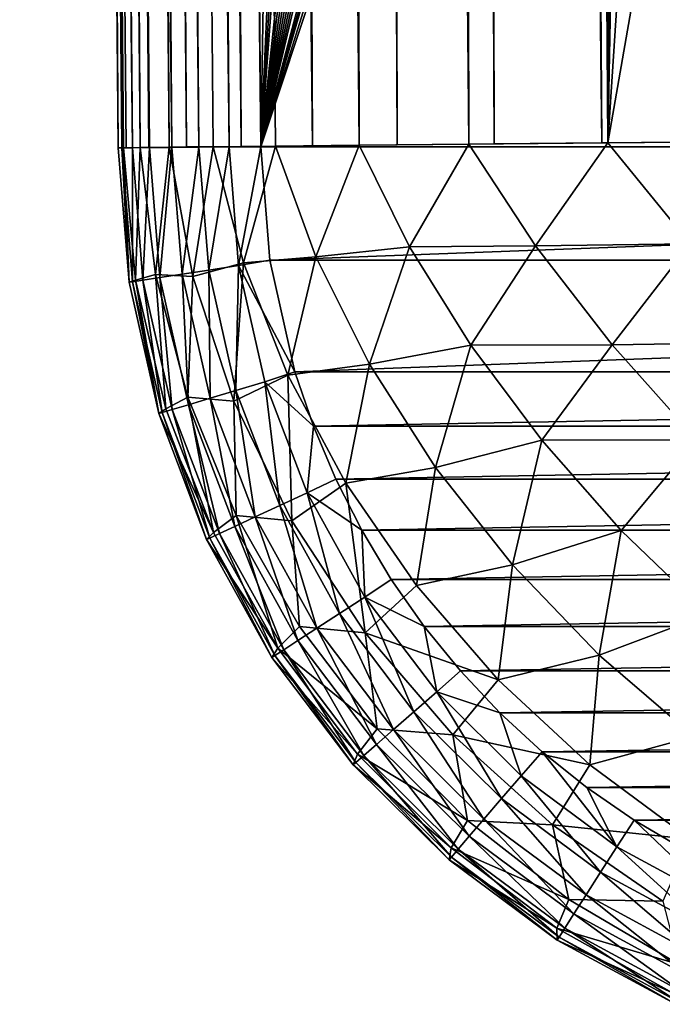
# Model space of a CAD drawing. Header units: metres. Extents: x -90 to 90, y -123 to 74.
# Tile 1 of 131: x -18.5 to -11.74, y -122.11 to -111.74. Entities that reach past the tile are written whole.
import ezdxf

# ---------------------------------------------------------------- set-up
doc = ezdxf.new("R2010")
doc.units = ezdxf.units.M
doc.layers.add('solid_11662012', color=7, linetype='CONTINUOUS')

msp = doc.modelspace()

# ---------------------------------------------------------------- linework, layer by layer
at = {"layer": 'solid_11662012'}
for points in [[(-17.461445, -113.087265, -48.751156), (-17.461445, -113.087265, -40.650002), (-18.499296, 5.838559, -40.650002)], [(-17.424213, -113.086937, -40.31786), (-18.499296, 5.838559, -40.650002), (-17.461445, -113.087265, -40.650002)], [(-17.980703, -53.586163, -48.693527), (-17.461445, -113.087265, -48.751156), (-18.499296, 5.838559, -40.650002)], [(-18.488432, 4.895641, -40.561142), (-18.499296, 5.838559, -40.650002), (-17.424213, -113.086937, -40.31786)], [(-17.380363, -113.085381, -50.02211), (-18.42732, 5.840466, -49.829792), (-18.394505, 5.841015, -50.076061)], [(-17.980703, -53.586163, -48.693527), (-18.42732, 5.840466, -49.829792), (-17.461445, -113.087265, -48.751156)], [(-17.405481, -113.085793, -49.807739), (-17.461445, -113.087265, -48.751156), (-18.42732, 5.840466, -49.829792)], [(-17.380363, -113.085381, -50.02211), (-17.405481, -113.085793, -49.807739), (-18.42732, 5.840466, -49.829792)], [(-17.229906, -113.083244, -50.890713), (-18.394505, 5.841015, -50.076061), (-18.210295, 5.843629, -51.018921)], [(-17.380363, -113.085381, -50.02211), (-18.394505, 5.841015, -50.076061), (-17.229906, -113.083244, -50.890713)], [(-17.139853, -113.082108, -51.266918), (-18.210295, 5.843629, -51.018921), (-18.082304, 5.845249, -51.489803)], [(-17.139853, -113.082108, -51.266918), (-17.229906, -113.083244, -50.890713), (-18.210295, 5.843629, -51.018921)], [(-16.924417, -113.079552, -51.984272), (-18.082304, 5.845249, -51.489803), (-17.851381, 5.847994, -52.173176)], [(-17.139853, -113.082108, -51.266918), (-18.082304, 5.845249, -51.489803), (-16.924417, -113.079552, -51.984272)], [(-16.743069, -113.077522, -52.473057), (-17.851381, 5.847994, -52.173176), (-17.569237, 5.851171, -52.843639)], [(-16.743069, -113.077522, -52.473057), (-16.924417, -113.079552, -51.984272), (-17.851381, 5.847994, -52.173176)], [(-16.463842, -113.074509, -53.105251), (-17.569237, 5.851171, -52.843639), (-17.355827, 5.853495, -53.275688)], [(-16.743069, -113.077522, -52.473057), (-17.569237, 5.851171, -52.843639), (-16.463842, -113.074509, -53.105251)], [(-16.167419, -113.071396, -53.671272), (-17.355827, 5.853495, -53.275688), (-16.866058, 5.858659, -54.1092)], [(-16.167419, -113.071396, -53.671272), (-16.463842, -113.074509, -53.105251), (-17.355827, 5.853495, -53.275688)], [(-15.808626, -113.067734, -54.258095), (-16.866058, 5.858659, -54.1092), (-16.730871, 5.860054, -54.310352)], [(-16.167419, -113.071396, -53.671272), (-16.866058, 5.858659, -54.1092), (-15.808626, -113.067734, -54.258095)], [(-15.416077, -113.063782, -54.81134), (-16.730871, 5.860054, -54.310352), (-15.985646, 5.867573, -55.262051)], [(-15.416077, -113.063782, -54.81134), (-15.808626, -113.067734, -54.258095), (-16.730871, 5.860054, -54.310352)], [(-14.926398, -113.058884, -55.405231), (-15.985646, 5.867573, -55.262051), (-15.131041, 5.875944, -56.116871)], [(-15.416077, -113.063782, -54.81134), (-15.985646, 5.867573, -55.262051), (-14.926398, -113.058884, -55.405231)], [(-14.524571, -113.054977, -55.830326), (-15.131041, 5.875944, -56.116871), (-14.952001, 5.877672, -56.271763)], [(-14.524571, -113.054977, -55.830326), (-14.926398, -113.058884, -55.405231), (-15.131041, 5.875944, -56.116871)], [(-13.771912, -113.047821, -56.50877), (-14.952001, 5.877672, -56.271763), (-14.179542, 5.885043, -56.862328)], [(-14.524571, -113.054977, -55.830326), (-14.952001, 5.877672, -56.271763), (-13.771912, -113.047821, -56.50877)], [(-13.505107, -113.045288, -56.718384), (-14.179542, 5.885043, -56.862328), (-13.781243, 5.888798, -57.12344)], [(-13.505107, -113.045288, -56.718384), (-13.771912, -113.047821, -56.50877), (-14.179542, 5.885043, -56.862328)], [(-12.372658, -113.034729, -57.462215), (-13.781243, 5.888798, -57.12344), (-13.145052, 5.894739, -57.48753)], [(-13.505107, -113.045288, -56.718384), (-13.781243, 5.888798, -57.12344), (-12.372658, -113.034729, -57.462215)], [(-12.372658, -113.034729, -57.462215), (-13.145052, 5.894739, -57.48753), (-12.309244, -113.034111, -57.497665)], [(-12.249502, -102.447067, -57.570297), (-12.309244, -113.034111, -57.497665), (-13.145052, 5.894739, -57.48753)], [(-18.472826, 3.981299, -40.474854), (-18.488432, 4.895641, -40.561142), (-17.424213, -113.086937, -40.31786)], [(-18.452894, 3.095529, -40.391388), (-18.472826, 3.981299, -40.474854), (-17.424213, -113.086937, -40.31786)], [(-18.415855, 1.821661, -40.272099), (-18.452894, 3.095529, -40.391388), (-17.424213, -113.086937, -40.31786)], [(-18.415855, 1.821661, -40.272099), (-17.424213, -113.086937, -40.31786), (-17.313488, -113.085976, -40.000389)], [(-18.371523, 0.613477, -40.160343), (-18.415855, 1.821661, -40.272099), (-17.313488, -113.085976, -40.000389)], [(-18.320587, -0.539174, -40.055023), (-18.371523, 0.613477, -40.160343), (-17.313488, -113.085976, -40.000389)], [(-18.264065, -1.636235, -39.956398), (-18.320587, -0.539174, -40.055023), (-17.313488, -113.085976, -40.000389)], [(-18.264065, -1.636235, -39.956398), (-17.313488, -113.085976, -40.000389), (-17.134834, -113.084412, -39.715553)], [(-18.202646, -2.681697, -39.864223), (-18.264065, -1.636235, -39.956398), (-17.134834, -113.084412, -39.715553)], [(-18.136782, -3.680289, -39.778095), (-18.202646, -2.681697, -39.864223), (-17.134834, -113.084412, -39.715553)], [(-18.067282, -4.631138, -39.698227), (-18.136782, -3.680289, -39.778095), (-17.134834, -113.084412, -39.715553)], [(-18.067282, -4.631138, -39.698227), (-17.134834, -113.084412, -39.715553), (-16.897228, -113.082344, -39.477673)], [(-17.99431, -5.540226, -39.624115), (-18.067282, -4.631138, -39.698227), (-16.897228, -113.082344, -39.477673)], [(-17.91853, -6.406679, -39.555885), (-17.99431, -5.540226, -39.624115), (-16.897228, -113.082344, -39.477673)], [(-17.840227, -7.233474, -39.493317), (-17.91853, -6.406679, -39.555885), (-16.897228, -113.082344, -39.477673)], [(-17.718927, -8.401394, -39.409924), (-17.840227, -7.233474, -39.493317), (-16.897228, -113.082344, -39.477673)], [(-17.718927, -8.401394, -39.409924), (-16.897228, -113.082344, -39.477673), (-16.612606, -113.079857, -39.298695)], [(-17.594036, -9.486814, -39.338791), (-17.718927, -8.401394, -39.409924), (-16.612606, -113.079857, -39.298695)], [(-17.466734, -10.492308, -39.279629), (-17.594036, -9.486814, -39.338791), (-16.612606, -113.079857, -39.298695)], [(-17.466734, -10.492308, -39.279629), (-16.612606, -113.079857, -39.298695), (-16.295271, -113.077087, -39.187607)], [(-17.337831, -11.42347, -39.232021), (-17.466734, -10.492308, -39.279629), (-16.295271, -113.077087, -39.187607)], [(-17.20822, -12.283577, -39.195618), (-17.337831, -11.42347, -39.232021), (-16.295271, -113.077087, -39.187607)], [(-17.07868, -13.075923, -39.170059), (-17.20822, -12.283577, -39.195618), (-16.295271, -113.077087, -39.187607)], [(-17.07868, -13.075923, -39.170059), (-16.295271, -113.077087, -39.187607), (-15.961503, -113.074173, -39.150002)], [(-16.94964, -13.806651, -39.154957), (-17.07868, -13.075923, -39.170059), (-15.961503, -113.074173, -39.150002)], [(-16.94964, -13.806651, -39.154957), (-15.961503, -113.074173, -39.150002), (-16.821955, -14.476129, -39.150002)], [(-14.38139, -16.258156, -39.150002), (-16.821955, -14.476129, -39.150002), (-15.961503, -113.074173, -39.150002)], [(-15.961503, -113.074173, -39.150002), (15.961503, -113.074173, -39.150002), (16.821955, -14.476129, -39.150002)], [(14.38139, -16.258156, -39.150002), (-15.961503, -113.074173, -39.150002), (16.821955, -14.476129, -39.150002)], [(-11.740017, -17.757565, -39.150002), (-14.38139, -16.258156, -39.150002), (-15.961503, -113.074173, -39.150002)], [(14.38139, -16.258156, -39.150002), (11.740017, -17.757565, -39.150002), (-15.961503, -113.074173, -39.150002)], [(-10.357509, -18.392044, -39.150002), (-11.740017, -17.757565, -39.150002), (-15.961503, -113.074173, -39.150002)], [(11.740017, -17.757565, -39.150002), (10.357509, -18.392044, -39.150002), (-15.961503, -113.074173, -39.150002)], [(-8.941588, -18.9459, -39.150002), (-10.357509, -18.392044, -39.150002), (-15.961503, -113.074173, -39.150002)], [(10.357509, -18.392044, -39.150002), (8.941588, -18.9459, -39.150002), (-15.961503, -113.074173, -39.150002)], [(-6.028084, -19.805273, -39.150002), (-8.941588, -18.9459, -39.150002), (-15.961503, -113.074173, -39.150002)], [(8.941588, -18.9459, -39.150002), (6.028084, -19.805273, -39.150002), (-15.961503, -113.074173, -39.150002)], [(-4.538603, -20.108446, -39.150002), (-6.028084, -19.805273, -39.150002), (-15.961503, -113.074173, -39.150002)], [(6.028084, -19.805273, -39.150002), (4.538603, -20.108446, -39.150002), (-15.961503, -113.074173, -39.150002)], [(-3.033897, -20.325756, -39.150002), (-4.538603, -20.108446, -39.150002), (-15.961503, -113.074173, -39.150002)], [(4.538603, -20.108446, -39.150002), (3.033897, -20.325756, -39.150002), (-15.961503, -113.074173, -39.150002)], [(-1.51937, -20.456408, -39.150002), (-3.033897, -20.325756, -39.150002), (-15.961503, -113.074173, -39.150002)], [(3.033897, -20.325756, -39.150002), (1.51937, -20.456408, -39.150002), (-15.961503, -113.074173, -39.150002)], [(0, -20.499998, -39.150002), (-1.51937, -20.456408, -39.150002), (-15.961503, -113.074173, -39.150002)], [(1.51937, -20.456408, -39.150002), (0, -20.499998, -39.150002), (-15.961503, -113.074173, -39.150002)], [(-12.249502, -102.447067, -57.570297), (-12.13777, -103.995926, -57.623306), (-12.309244, -113.034111, -57.497665)], [(-12.13777, -103.995926, -57.623306), (-11.820866, -105.565605, -57.775288), (-12.309244, -113.034111, -57.497665)], [(-11.820866, -105.565605, -57.775288), (-11.281621, -107.13961, -58.008377), (-12.309244, -113.034111, -57.497665)], [(-11.281621, -107.13961, -58.008377), (-11.15067, -113.023468, -58.045879), (-12.309244, -113.034111, -57.497665)], [(-10.529027, -113.017853, -58.269138), (-11.442158, -114.096153, -57.859142), (-12.309244, -113.034111, -57.497665)], [(-11.15067, -113.023468, -58.045879), (-10.529027, -113.017853, -58.269138), (-12.309244, -113.034111, -57.497665)], [(-17.405481, -113.085793, -49.807739), (-17.348438, -114.501625, -48.751156), (-17.461445, -113.087265, -48.751156)], [(-17.424213, -113.086937, -40.31786), (-17.461445, -113.087265, -40.650002), (-17.348438, -114.501625, -40.650002)], [(-17.348438, -114.501625, -48.751156), (-17.461445, -113.087265, -40.650002), (-17.461445, -113.087265, -48.751156)], [(-17.348438, -114.501625, -48.751156), (-17.348438, -114.501625, -40.650002), (-17.461445, -113.087265, -40.650002)], [(-17.311626, -114.49604, -40.31786), (-17.313488, -113.085976, -40.000389), (-17.424213, -113.086937, -40.31786)], [(-17.311626, -114.49604, -40.31786), (-17.424213, -113.086937, -40.31786), (-17.348438, -114.501625, -40.650002)], [(-17.229906, -113.083244, -50.890713), (-17.279644, -114.481194, -49.941334), (-17.405481, -113.085793, -49.807739)], [(-17.380363, -113.085381, -50.02211), (-17.229906, -113.083244, -50.890713), (-17.405481, -113.085793, -49.807739)], [(-17.405481, -113.085793, -49.807739), (-17.279644, -114.481194, -49.941334), (-17.348438, -114.501625, -48.751156)], [(-17.202154, -114.479408, -40.000389), (-17.134834, -113.084412, -39.715553), (-17.313488, -113.085976, -40.000389)], [(-17.311626, -114.49604, -40.31786), (-17.202154, -114.479408, -40.000389), (-17.313488, -113.085976, -40.000389)], [(-17.229906, -113.083244, -50.890713), (-17.068398, -114.419388, -51.138439), (-17.279644, -114.481194, -49.941334)], [(-16.924417, -113.079552, -51.984272), (-17.068398, -114.419388, -51.138439), (-17.229906, -113.083244, -50.890713)], [(-17.139853, -113.082108, -51.266918), (-16.924417, -113.079552, -51.984272), (-17.229906, -113.083244, -50.890713)], [(-17.202154, -114.479408, -40.000389), (-17.025518, -114.452583, -39.715553), (-17.134834, -113.084412, -39.715553)], [(-17.025518, -114.452583, -39.715553), (-16.897228, -113.082344, -39.477673), (-17.134834, -113.084412, -39.715553)], [(-16.924417, -113.079552, -51.984272), (-16.67663, -114.440819, -52.358295), (-17.068398, -114.419388, -51.138439)], [(-17.025518, -114.452583, -39.715553), (-16.790598, -114.416901, -39.477673), (-16.897228, -113.082344, -39.477673)], [(-16.463842, -113.074509, -53.105251), (-16.67663, -114.440819, -52.358295), (-16.924417, -113.079552, -51.984272)], [(-16.743069, -113.077522, -52.473057), (-16.463842, -113.074509, -53.105251), (-16.924417, -113.079552, -51.984272)], [(-16.790598, -114.416901, -39.477673), (-16.612606, -113.079857, -39.298695), (-16.897228, -113.082344, -39.477673)], [(-16.790598, -114.416901, -39.477673), (-16.509193, -114.374161, -39.298695), (-16.612606, -113.079857, -39.298695)], [(-16.463842, -113.074509, -53.105251), (-16.145344, -114.29805, -53.537762), (-16.67663, -114.440819, -52.358295)], [(-16.509193, -114.374161, -39.298695), (-16.295271, -113.077087, -39.187607), (-16.612606, -113.079857, -39.298695)], [(-16.509193, -114.374161, -39.298695), (-16.195444, -114.326508, -39.187607), (-16.295271, -113.077087, -39.187607)], [(-15.808626, -113.067734, -54.258095), (-16.145344, -114.29805, -53.537762), (-16.463842, -113.074509, -53.105251)], [(-16.167419, -113.071396, -53.671272), (-15.808626, -113.067734, -54.258095), (-16.463842, -113.074509, -53.105251)], [(-16.195444, -114.326508, -39.187607), (-15.961503, -113.074173, -39.150002), (-16.295271, -113.077087, -39.187607)], [(-16.195444, -114.326508, -39.187607), (-15.866766, -114.267616, -39.150002), (-15.961503, -113.074173, -39.150002)], [(-15.808626, -113.067734, -54.258095), (-15.382509, -114.235725, -54.729095), (-16.145344, -114.29805, -53.537762)], [(-15.961503, -113.074173, -39.150002), (-15.866766, -114.267616, -39.150002), (15.961503, -113.074173, -39.150002)], [(-15.866766, -114.267616, -39.150002), (15.866766, -114.267616, -39.150002), (15.961503, -113.074173, -39.150002)], [(-14.926398, -113.058884, -55.405231), (-15.382509, -114.235725, -54.729095), (-15.808626, -113.067734, -54.258095)], [(-15.416077, -113.063782, -54.81134), (-14.926398, -113.058884, -55.405231), (-15.808626, -113.067734, -54.258095)], [(-14.926398, -113.058884, -55.405231), (-14.39677, -114.128242, -55.86689), (-15.382509, -114.235725, -54.729095)], [(-13.771912, -113.047821, -56.50877), (-14.39677, -114.128242, -55.86689), (-14.926398, -113.058884, -55.405231)], [(-14.524571, -113.054977, -55.830326), (-13.771912, -113.047821, -56.50877), (-14.926398, -113.058884, -55.405231)], [(-13.771912, -113.047821, -56.50877), (-13.0706, -114.119026, -56.954174), (-14.39677, -114.128242, -55.86689)], [(-12.309244, -113.034111, -57.497665), (-13.0706, -114.119026, -56.954174), (-13.771912, -113.047821, -56.50877)], [(-12.372658, -113.034729, -57.462215), (-12.309244, -113.034111, -57.497665), (-13.771912, -113.047821, -56.50877)], [(-13.505107, -113.045288, -56.718384), (-12.372658, -113.034729, -57.462215), (-13.771912, -113.047821, -56.50877)], [(-12.309244, -113.034111, -57.497665), (-11.442158, -114.096153, -57.859142), (-13.0706, -114.119026, -56.954174)], [(-14.39677, -114.128242, -55.86689), (-14.815845, -115.363976, -55.101753), (-15.382509, -114.235725, -54.729095)], [(-14.39677, -114.128242, -55.86689), (-13.750999, -115.164009, -56.218643), (-14.815845, -115.363976, -55.101753)], [(-13.0706, -114.119026, -56.954174), (-13.750999, -115.164009, -56.218643), (-14.39677, -114.128242, -55.86689)], [(-13.0706, -114.119026, -56.954174), (-12.264936, -115.160156, -57.251972), (-13.750999, -115.164009, -56.218643)], [(-11.442158, -114.096153, -57.859142), (-12.264936, -115.160156, -57.251972), (-13.0706, -114.119026, -56.954174)], [(-11.442158, -114.096153, -57.859142), (-10.494619, -115.134483, -58.038036), (-12.264936, -115.160156, -57.251972)], [(-16.195444, -114.326508, -39.187607), (-15.602471, -115.445374, -39.150002), (-15.866766, -114.267616, -39.150002)], [(-15.382509, -114.235725, -54.729095), (-15.67749, -115.479843, -53.884701), (-16.145344, -114.29805, -53.537762)], [(-15.866766, -114.267616, -39.150002), (-15.602471, -115.445374, -39.150002), (15.866766, -114.267616, -39.150002)], [(-15.382509, -114.235725, -54.729095), (-14.815845, -115.363976, -55.101753), (-15.67749, -115.479843, -53.884701)], [(-15.602471, -115.445374, -39.150002), (15.602472, -115.445374, -39.150002), (15.866766, -114.267616, -39.150002)], [(-16.145344, -114.29805, -53.537762), (-16.244123, -115.754982, -52.660294), (-16.67663, -114.440819, -52.358295)], [(-16.509193, -114.374161, -39.298695), (-16.223639, -115.6408, -39.298695), (-16.195444, -114.326508, -39.187607)], [(-16.145344, -114.29805, -53.537762), (-15.67749, -115.479843, -53.884701), (-16.244123, -115.754982, -52.660294)], [(-16.223639, -115.6408, -39.298695), (-15.919792, -115.549217, -39.187607), (-16.195444, -114.326508, -39.187607)], [(-16.195444, -114.326508, -39.187607), (-15.919792, -115.549217, -39.187607), (-15.602471, -115.445374, -39.150002)], [(-17.068398, -114.419388, -51.138439), (-16.962505, -115.836449, -50.051804), (-17.279644, -114.481194, -49.941334)], [(-17.202154, -114.479408, -40.000389), (-16.894728, -115.843063, -40.000389), (-17.025518, -114.452583, -39.715553)], [(-17.068398, -114.419388, -51.138439), (-16.730024, -115.712883, -51.347458), (-16.962505, -115.836449, -50.051804)], [(-16.67663, -114.440819, -52.358295), (-16.730024, -115.712883, -51.347458), (-17.068398, -114.419388, -51.138439)], [(-17.025518, -114.452583, -39.715553), (-16.723669, -115.791504, -39.715553), (-16.790598, -114.416901, -39.477673)], [(-16.894728, -115.843063, -40.000389), (-16.723669, -115.791504, -39.715553), (-17.025518, -114.452583, -39.715553)], [(-16.790598, -114.416901, -39.477673), (-16.496161, -115.722939, -39.477673), (-16.509193, -114.374161, -39.298695)], [(-16.723669, -115.791504, -39.715553), (-16.496161, -115.722939, -39.477673), (-16.790598, -114.416901, -39.477673)], [(-16.67663, -114.440819, -52.358295), (-16.244123, -115.754982, -52.660294), (-16.730024, -115.712883, -51.347458)], [(-16.496161, -115.722939, -39.477673), (-16.223639, -115.6408, -39.298695), (-16.509193, -114.374161, -39.298695)], [(-17.279644, -114.481194, -49.941334), (-17.036396, -115.885757, -48.751156), (-17.348438, -114.501625, -48.751156)], [(-17.311626, -114.49604, -40.31786), (-17.348438, -114.501625, -40.650002), (-17.036396, -115.885757, -40.650002)], [(-17.036396, -115.885757, -48.751156), (-17.036396, -115.885757, -40.650002), (-17.348438, -114.501625, -40.650002)], [(-17.348438, -114.501625, -48.751156), (-17.036396, -115.885757, -48.751156), (-17.348438, -114.501625, -40.650002)], [(-17.311626, -114.49604, -40.31786), (-17.000746, -115.875015, -40.31786), (-17.202154, -114.479408, -40.000389)], [(-17.311626, -114.49604, -40.31786), (-17.036396, -115.885757, -40.650002), (-17.000746, -115.875015, -40.31786)], [(-17.279644, -114.481194, -49.941334), (-16.962505, -115.836449, -50.051804), (-17.036396, -115.885757, -48.751156)], [(-17.000746, -115.875015, -40.31786), (-16.894728, -115.843063, -40.000389), (-17.202154, -114.479408, -40.000389)], [(-13.750999, -115.164009, -56.218643), (-14.121739, -116.451256, -55.364357), (-14.815845, -115.363976, -55.101753)], [(-13.750999, -115.164009, -56.218643), (-13.003749, -116.164864, -56.449905), (-14.121739, -116.451256, -55.364357)], [(-12.264936, -115.160156, -57.251972), (-13.003749, -116.164864, -56.449905), (-13.750999, -115.164009, -56.218643)], [(-12.264936, -115.160156, -57.251972), (-11.371774, -116.161942, -57.394909), (-13.003749, -116.164864, -56.449905)], [(-10.494619, -115.134483, -58.038036), (-11.371774, -116.161942, -57.394909), (-12.264936, -115.160156, -57.251972)], [(-14.815845, -115.363976, -55.101753), (-15.067021, -116.618584, -54.142525), (-15.67749, -115.479843, -53.884701)], [(-14.815845, -115.363976, -55.101753), (-14.121739, -116.451256, -55.364357), (-15.067021, -116.618584, -54.142525)], [(-15.67749, -115.479843, -53.884701), (-15.635506, -117.013901, -52.883904), (-16.244123, -115.754982, -52.660294)], [(-15.919792, -115.549217, -39.187607), (-15.40785, -116.018387, -39.150002), (-15.602471, -115.445374, -39.150002)], [(-15.67749, -115.479843, -53.884701), (-15.067021, -116.618584, -54.142525), (-15.635506, -117.013901, -52.883904)], [(-15.602471, -115.445374, -39.150002), (-15.40785, -116.018387, -39.150002), (15.602472, -115.445374, -39.150002)], [(-15.40785, -116.018387, -39.150002), (15.407851, -116.018387, -39.150002), (15.602472, -115.445374, -39.150002)], [(-16.223639, -115.6408, -39.298695), (-15.761692, -116.854271, -39.298695), (-15.919792, -115.549217, -39.187607)], [(-15.919792, -115.549217, -39.187607), (-15.473865, -116.720612, -39.187607), (-15.40785, -116.018387, -39.150002)], [(-15.761692, -116.854271, -39.298695), (-15.473865, -116.720612, -39.187607), (-15.919792, -115.549217, -39.187607)], [(-16.730024, -115.712883, -51.347458), (-16.460152, -117.136398, -50.136921), (-16.962505, -115.836449, -50.051804)], [(-16.730024, -115.712883, -51.347458), (-16.22192, -116.956696, -51.508926), (-16.460152, -117.136398, -50.136921)], [(-16.244123, -115.754982, -52.660294), (-16.22192, -116.956696, -51.508926), (-16.730024, -115.712883, -51.347458)], [(-16.496161, -115.722939, -39.477673), (-16.019846, -116.974152, -39.477673), (-16.223639, -115.6408, -39.298695)], [(-16.019846, -116.974152, -39.477673), (-15.761692, -116.854271, -39.298695), (-16.223639, -115.6408, -39.298695)], [(-16.894728, -115.843063, -40.000389), (-16.3974, -117.149475, -40.000389), (-16.723669, -115.791504, -39.715553)], [(-16.723669, -115.791504, -39.715553), (-16.235359, -117.074226, -39.715553), (-16.496161, -115.722939, -39.477673)], [(-16.3974, -117.149475, -40.000389), (-16.235359, -117.074226, -39.715553), (-16.723669, -115.791504, -39.715553)], [(-16.235359, -117.074226, -39.715553), (-16.019846, -116.974152, -39.477673), (-16.496161, -115.722939, -39.477673)], [(-16.244123, -115.754982, -52.660294), (-15.635506, -117.013901, -52.883904), (-16.22192, -116.956696, -51.508926)], [(-16.962505, -115.836449, -50.051804), (-16.460152, -117.136398, -50.136921), (-17.036396, -115.885757, -48.751156)], [(-17.000746, -115.875015, -40.31786), (-17.036396, -115.885757, -40.650002), (-16.531599, -117.2118, -40.650002)], [(-16.531599, -117.2118, -48.751156), (-16.531599, -117.2118, -40.650002), (-17.036396, -115.885757, -40.650002)], [(-17.036396, -115.885757, -48.751156), (-16.531599, -117.2118, -48.751156), (-17.036396, -115.885757, -40.650002)], [(-16.460152, -117.136398, -50.136921), (-16.531599, -117.2118, -48.751156), (-17.036396, -115.885757, -48.751156)], [(-17.000746, -115.875015, -40.31786), (-16.497828, -117.196114, -40.31786), (-16.894728, -115.843063, -40.000389)], [(-17.000746, -115.875015, -40.31786), (-16.531599, -117.2118, -40.650002), (-16.497828, -117.196114, -40.31786)], [(-16.497828, -117.196114, -40.31786), (-16.3974, -117.149475, -40.000389), (-16.894728, -115.843063, -40.000389)], [(-15.473865, -116.720612, -39.187607), (-15.173126, -116.575737, -39.150002), (-15.40785, -116.018387, -39.150002)], [(-15.40785, -116.018387, -39.150002), (-15.173126, -116.575737, -39.150002), (15.407851, -116.018387, -39.150002)], [(-15.173126, -116.575737, -39.150002), (15.173126, -116.575737, -39.150002), (15.407851, -116.018387, -39.150002)], [(-13.003749, -116.164864, -56.449905), (-13.312223, -117.478729, -55.51236), (-14.121739, -116.451256, -55.364357)], [(-13.003749, -116.164864, -56.449905), (-12.167075, -117.114655, -56.556942), (-13.312223, -117.478729, -55.51236)], [(-11.371774, -116.161942, -57.394909), (-12.167075, -117.114655, -56.556942), (-13.003749, -116.164864, -56.449905)], [(-11.371774, -116.161942, -57.394909), (-10.407381, -117.106125, -57.380379), (-12.167075, -117.114655, -56.556942)], [(-14.121739, -116.451256, -55.364357), (-14.324535, -117.694519, -54.306763), (-15.067021, -116.618584, -54.142525)], [(-14.121739, -116.451256, -55.364357), (-13.312223, -117.478729, -55.51236), (-14.324535, -117.694519, -54.306763)], [(-15.067021, -116.618584, -54.142525), (-14.862982, -118.192322, -53.024643), (-15.635506, -117.013901, -52.883904)], [(-15.473865, -116.720612, -39.187607), (-14.899638, -117.114479, -39.150002), (-15.173126, -116.575737, -39.150002)], [(-15.173126, -116.575737, -39.150002), (-14.899638, -117.114479, -39.150002), (15.173126, -116.575737, -39.150002)], [(-15.067021, -116.618584, -54.142525), (-14.324535, -117.694519, -54.306763), (-14.862982, -118.192322, -53.024643)], [(-14.899638, -117.114479, -39.150002), (14.899638, -117.114479, -39.150002), (15.173126, -116.575737, -39.150002)], [(-15.761692, -116.854271, -39.298695), (-15.132652, -117.99015, -39.298695), (-15.473865, -116.720612, -39.187607)], [(-15.473865, -116.720612, -39.187607), (-14.86664, -117.817101, -39.187607), (-14.899638, -117.114479, -39.150002)], [(-15.132652, -117.99015, -39.298695), (-14.86664, -117.817101, -39.187607), (-15.473865, -116.720612, -39.187607)], [(-16.019846, -116.974152, -39.477673), (-15.371242, -118.145363, -39.477673), (-15.761692, -116.854271, -39.298695)], [(-15.371242, -118.145363, -39.477673), (-15.132652, -117.99015, -39.298695), (-15.761692, -116.854271, -39.298695)], [(-16.22192, -116.956696, -51.508926), (-15.782378, -118.355713, -50.195023), (-16.460152, -117.136398, -50.136921)], [(-16.22192, -116.956696, -51.508926), (-15.553391, -118.128052, -51.619896), (-15.782378, -118.355713, -50.195023)], [(-15.635506, -117.013901, -52.883904), (-15.553391, -118.128052, -51.619896), (-16.22192, -116.956696, -51.508926)], [(-16.235359, -117.074226, -39.715553), (-15.57042, -118.274933, -39.715553), (-16.019846, -116.974152, -39.477673)], [(-15.57042, -118.274933, -39.715553), (-15.371242, -118.145363, -39.477673), (-16.019846, -116.974152, -39.477673)], [(-15.635506, -117.013901, -52.883904), (-14.862982, -118.192322, -53.024643), (-15.553391, -118.128052, -51.619896)], [(-16.460152, -117.136398, -50.136921), (-15.782378, -118.355713, -50.195023), (-16.531599, -117.2118, -48.751156)], [(-16.497828, -117.196114, -40.31786), (-15.812997, -118.432739, -40.31786), (-16.3974, -117.149475, -40.000389)], [(-16.3974, -117.149475, -40.000389), (-15.720181, -118.37236, -40.000389), (-16.235359, -117.074226, -39.715553)], [(-15.812997, -118.432739, -40.31786), (-15.720181, -118.37236, -40.000389), (-16.3974, -117.149475, -40.000389)], [(-15.720181, -118.37236, -40.000389), (-15.57042, -118.274933, -39.715553), (-16.235359, -117.074226, -39.715553)], [(-14.899638, -117.114479, -39.150002), (-14.58865, -117.632317, -39.150002), (14.899638, -117.114479, -39.150002)], [(-14.86664, -117.817101, -39.187607), (-14.58865, -117.632317, -39.150002), (-14.899638, -117.114479, -39.150002)], [(-14.58865, -117.632317, -39.150002), (14.58865, -117.632317, -39.150002), (14.899638, -117.114479, -39.150002)], [(-12.167075, -117.114655, -56.556942), (-12.401325, -118.428589, -55.543194), (-13.312223, -117.478729, -55.51236)], [(-12.167075, -117.114655, -56.556942), (-11.254478, -117.998047, -56.538029), (-12.401325, -118.428589, -55.543194)], [(-10.407381, -117.106125, -57.380379), (-11.254478, -117.998047, -56.538029), (-12.167075, -117.114655, -56.556942)], [(-16.497828, -117.196114, -40.31786), (-16.531599, -117.2118, -40.650002), (-15.844209, -118.453041, -40.650002)], [(-15.844209, -118.453041, -48.751156), (-15.844209, -118.453041, -40.650002), (-16.531599, -117.2118, -40.650002)], [(-16.531599, -117.2118, -48.751156), (-15.844209, -118.453041, -48.751156), (-16.531599, -117.2118, -40.650002)], [(-15.782378, -118.355713, -50.195023), (-15.844209, -118.453041, -48.751156), (-16.531599, -117.2118, -48.751156)], [(-16.497828, -117.196114, -40.31786), (-15.844209, -118.453041, -40.650002), (-15.812997, -118.432739, -40.31786)], [(-13.312223, -117.478729, -55.51236), (-13.462919, -118.688957, -54.374557), (-14.324535, -117.694519, -54.306763)], [(-13.312223, -117.478729, -55.51236), (-12.401325, -118.428589, -55.543194), (-13.462919, -118.688957, -54.374557)], [(-14.86664, -117.817101, -39.187607), (-14.241528, -118.126953, -39.150002), (-14.58865, -117.632317, -39.150002)], [(-14.58865, -117.632317, -39.150002), (-14.241528, -118.126953, -39.150002), (14.58865, -117.632317, -39.150002)], [(-14.241528, -118.126953, -39.150002), (14.241528, -118.126953, -39.150002), (14.58865, -117.632317, -39.150002)], [(-14.324535, -117.694519, -54.306763), (-13.462919, -118.688957, -54.374557), (-14.862982, -118.192322, -53.024643)], [(-15.132652, -117.99015, -39.298695), (-14.349185, -119.025566, -39.298695), (-14.86664, -117.817101, -39.187607)], [(-14.86664, -117.817101, -39.187607), (-14.110341, -118.816612, -39.187607), (-14.241528, -118.126953, -39.150002)], [(-14.349185, -119.025566, -39.298695), (-14.110341, -118.816612, -39.187607), (-14.86664, -117.817101, -39.187607)], [(-15.371242, -118.145363, -39.477673), (-14.563406, -119.212982, -39.477673), (-15.132652, -117.99015, -39.298695)], [(-14.563406, -119.212982, -39.477673), (-14.349185, -119.025566, -39.298695), (-15.132652, -117.99015, -39.298695)], [(-11.254478, -117.998047, -56.538029), (-11.404829, -119.284378, -55.456329), (-12.401325, -118.428589, -55.543194)], [(-15.553391, -118.128052, -51.619896), (-14.73668, -119.205498, -51.678326), (-15.782378, -118.355713, -50.195023)], [(-15.57042, -118.274933, -39.715553), (-14.742241, -119.369438, -39.715553), (-15.371242, -118.145363, -39.477673)], [(-14.862982, -118.192322, -53.024643), (-14.73668, -119.205498, -51.678326), (-15.553391, -118.128052, -51.619896)], [(-14.742241, -119.369438, -39.715553), (-14.563406, -119.212982, -39.477673), (-15.371242, -118.145363, -39.477673)], [(-14.862982, -118.192322, -53.024643), (-13.942043, -119.266632, -53.079681), (-14.73668, -119.205498, -51.678326)], [(-13.462919, -118.688957, -54.374557), (-13.942043, -119.266632, -53.079681), (-14.862982, -118.192322, -53.024643)], [(-14.241528, -118.126953, -39.150002), (-13.859959, -118.595879, -39.150002), (14.241528, -118.126953, -39.150002)], [(-14.110341, -118.816612, -39.187607), (-13.859959, -118.595879, -39.150002), (-14.241528, -118.126953, -39.150002)], [(-13.859959, -118.595879, -39.150002), (13.85996, -118.595879, -39.150002), (14.241528, -118.126953, -39.150002)], [(-15.720181, -118.37236, -40.000389), (-14.876705, -119.487083, -40.000389), (-15.57042, -118.274933, -39.715553)], [(-14.876705, -119.487083, -40.000389), (-14.742241, -119.369438, -39.715553), (-15.57042, -118.274933, -39.715553)], [(-15.782378, -118.355713, -50.195023), (-14.942397, -119.470619, -50.224979), (-15.844209, -118.453041, -48.751156)], [(-15.812997, -118.432739, -40.31786), (-14.960042, -119.55999, -40.31786), (-15.720181, -118.37236, -40.000389)], [(-14.73668, -119.205498, -51.678326), (-14.942397, -119.470619, -50.224979), (-15.782378, -118.355713, -50.195023)], [(-14.960042, -119.55999, -40.31786), (-14.876705, -119.487083, -40.000389), (-15.720181, -118.37236, -40.000389)], [(-15.812997, -118.432739, -40.31786), (-15.844209, -118.453041, -40.650002), (-14.988066, -119.584503, -40.650002)], [(-14.988066, -119.584503, -48.751156), (-14.988066, -119.584503, -40.650002), (-15.844209, -118.453041, -40.650002)], [(-15.844209, -118.453041, -48.751156), (-14.988066, -119.584503, -48.751156), (-15.844209, -118.453041, -40.650002)], [(-14.942397, -119.470619, -50.224979), (-14.988066, -119.584503, -48.751156), (-15.844209, -118.453041, -48.751156)], [(-15.812997, -118.432739, -40.31786), (-14.988066, -119.584503, -40.650002), (-14.960042, -119.55999, -40.31786)], [(-12.401325, -118.428589, -55.543194), (-12.497131, -119.584641, -54.344742), (-13.462919, -118.688957, -54.374557)], [(-12.401325, -118.428589, -55.543194), (-11.404829, -119.284378, -55.456329), (-12.497131, -119.584641, -54.344742)], [(-14.110341, -118.816612, -39.187607), (-13.445951, -119.036575, -39.150002), (-13.859959, -118.595879, -39.150002)], [(-13.859959, -118.595879, -39.150002), (-13.445951, -119.036575, -39.150002), (13.85996, -118.595879, -39.150002)], [(-13.445951, -119.036575, -39.150002), (13.445951, -119.036575, -39.150002), (13.85996, -118.595879, -39.150002)], [(-13.462919, -118.688957, -54.374557), (-12.497131, -119.584641, -54.344742), (-13.942043, -119.266632, -53.079681)], [(-14.349185, -119.025566, -39.298695), (-13.427061, -119.939682, -39.298695), (-14.110341, -118.816612, -39.187607)], [(-14.110341, -118.816612, -39.187607), (-13.220196, -119.69902, -39.187607), (-13.445951, -119.036575, -39.150002)], [(-13.427061, -119.939682, -39.298695), (-13.220196, -119.69902, -39.187607), (-14.110341, -118.816612, -39.187607)], [(-14.563406, -119.212982, -39.477673), (-13.6126, -120.155525, -39.477673), (-14.349185, -119.025566, -39.298695)], [(-13.6126, -120.155525, -39.477673), (-13.427061, -119.939682, -39.298695), (-14.349185, -119.025566, -39.298695)], [(-13.445951, -119.036575, -39.150002), (-13.00166, -119.446724, -39.150002), (13.445951, -119.036575, -39.150002)], [(-13.220196, -119.69902, -39.187607), (-13.00166, -119.446724, -39.150002), (-13.445951, -119.036575, -39.150002)], [(-13.00166, -119.446724, -39.150002), (13.001661, -119.446724, -39.150002), (13.445951, -119.036575, -39.150002)], [(-14.73668, -119.205498, -51.678326), (-13.786743, -120.169296, -51.683151), (-14.942397, -119.470619, -50.224979)], [(-14.742241, -119.369438, -39.715553), (-13.767492, -120.335724, -39.715553), (-14.563406, -119.212982, -39.477673)], [(-13.942043, -119.266632, -53.079681), (-13.786743, -120.169296, -51.683151), (-14.73668, -119.205498, -51.678326)], [(-13.767492, -120.335724, -39.715553), (-13.6126, -120.155525, -39.477673), (-14.563406, -119.212982, -39.477673)], [(-13.942043, -119.266632, -53.079681), (-12.891157, -120.215271, -53.047924), (-13.786743, -120.169296, -51.683151)], [(-12.497131, -119.584641, -54.344742), (-12.891157, -120.215271, -53.047924), (-13.942043, -119.266632, -53.079681)], [(-11.404829, -119.284378, -55.456329), (-11.443936, -120.366028, -54.217823), (-12.497131, -119.584641, -54.344742)], [(-14.876705, -119.487083, -40.000389), (-13.883953, -120.471207, -40.000389), (-14.742241, -119.369438, -39.715553)], [(-13.883953, -120.471207, -40.000389), (-13.767492, -120.335724, -39.715553), (-14.742241, -119.369438, -39.715553)], [(-13.220196, -119.69902, -39.187607), (-12.214123, -120.446571, -39.187607), (-13.00166, -119.446724, -39.150002)], [(-13.00166, -119.446724, -39.150002), (-12.529417, -119.824181, -39.150002), (13.001661, -119.446724, -39.150002)], [(-12.214123, -120.446571, -39.187607), (-12.529417, -119.824181, -39.150002), (-13.00166, -119.446724, -39.150002)], [(-12.529417, -119.824181, -39.150002), (12.529418, -119.824181, -39.150002), (13.001661, -119.446724, -39.150002)], [(-14.942397, -119.470619, -50.224979), (-13.956583, -120.459381, -50.2262), (-14.988066, -119.584503, -48.751156)], [(-14.960042, -119.55999, -40.31786), (-13.956133, -120.555176, -40.31786), (-14.876705, -119.487083, -40.000389)], [(-13.786743, -120.169296, -51.683151), (-13.956583, -120.459381, -50.2262), (-14.942397, -119.470619, -50.224979)], [(-13.956133, -120.555176, -40.31786), (-13.883953, -120.471207, -40.000389), (-14.876705, -119.487083, -40.000389)], [(-14.960042, -119.55999, -40.31786), (-14.988066, -119.584503, -40.650002), (-13.980404, -120.583412, -40.650002)], [(-13.980404, -120.583412, -48.751156), (-13.980404, -120.583412, -40.650002), (-14.988066, -119.584503, -40.650002)], [(-14.988066, -119.584503, -48.751156), (-13.980404, -120.583412, -48.751156), (-14.988066, -119.584503, -40.650002)], [(-13.956583, -120.459381, -50.2262), (-13.980404, -120.583412, -48.751156), (-14.988066, -119.584503, -48.751156)], [(-14.960042, -119.55999, -40.31786), (-13.980404, -120.583412, -40.650002), (-13.956133, -120.555176, -40.31786)], [(-12.497131, -119.584641, -54.344742), (-11.443936, -120.366028, -54.217823), (-12.891157, -120.215271, -53.047924)], [(-13.427061, -119.939682, -39.298695), (-12.384846, -120.714081, -39.298695), (-13.220196, -119.69902, -39.187607)], [(-12.384846, -120.714081, -39.298695), (-12.214123, -120.446571, -39.187607), (-13.220196, -119.69902, -39.187607)], [(-12.529417, -119.824181, -39.150002), (-12.031775, -120.166977, -39.150002), (12.529418, -119.824181, -39.150002)], [(-12.214123, -120.446571, -39.187607), (-12.031775, -120.166977, -39.150002), (-12.529417, -119.824181, -39.150002)], [(-12.031775, -120.166977, -39.150002), (12.031775, -120.166977, -39.150002), (12.529418, -119.824181, -39.150002)], [(-13.6126, -120.155525, -39.477673), (-12.537969, -120.954018, -39.477673), (-13.427061, -119.939682, -39.298695)], [(-12.537969, -120.954018, -39.477673), (-12.384846, -120.714081, -39.298695), (-13.427061, -119.939682, -39.298695)], [(-13.786743, -120.169296, -51.683151), (-12.720978, -121.001808, -51.634281), (-13.956583, -120.459381, -50.2262)], [(-12.891157, -120.215271, -53.047924), (-12.720978, -121.001808, -51.634281), (-13.786743, -120.169296, -51.683151)], [(-13.767492, -120.335724, -39.715553), (-12.665798, -121.15432, -39.715553), (-13.6126, -120.155525, -39.477673)], [(-12.665798, -121.15432, -39.715553), (-12.537969, -120.954018, -39.477673), (-13.6126, -120.155525, -39.477673)], [(-12.214123, -120.446571, -39.187607), (-11.112377, -121.044205, -39.187607), (-12.031775, -120.166977, -39.150002)], [(-12.031775, -120.166977, -39.150002), (-11.511244, -120.473434, -39.150002), (12.031775, -120.166977, -39.150002)], [(-11.112377, -121.044205, -39.187607), (-11.511244, -120.473434, -39.150002), (-12.031775, -120.166977, -39.150002)], [(-12.891157, -120.215271, -53.047924), (-11.731398, -121.019226, -52.93), (-12.720978, -121.001808, -51.634281)], [(-11.443936, -120.366028, -54.217823), (-11.731398, -121.019226, -52.93), (-12.891157, -120.215271, -53.047924)], [(-13.883953, -120.471207, -40.000389), (-12.761912, -121.304924, -40.000389), (-13.767492, -120.335724, -39.715553)], [(-12.761912, -121.304924, -40.000389), (-12.665798, -121.15432, -39.715553), (-13.767492, -120.335724, -39.715553)], [(-13.956583, -120.459381, -50.2262), (-12.844155, -121.302727, -50.198666), (-13.980404, -120.583412, -48.751156)], [(-12.720978, -121.001808, -51.634281), (-12.844155, -121.302727, -50.198666), (-13.956583, -120.459381, -50.2262)], [(-13.956133, -120.555176, -40.31786), (-12.821481, -121.398262, -40.31786), (-13.883953, -120.471207, -40.000389)], [(-12.821481, -121.398262, -40.31786), (-12.761912, -121.304924, -40.000389), (-13.883953, -120.471207, -40.000389)], [(-12.384846, -120.714081, -39.298695), (-11.243521, -121.333183, -39.298695), (-12.214123, -120.446571, -39.187607)], [(-11.243521, -121.333183, -39.298695), (-11.112377, -121.044205, -39.187607), (-12.214123, -120.446571, -39.187607)], [(-13.956133, -120.555176, -40.31786), (-13.980404, -120.583412, -40.650002), (-12.841512, -121.429649, -40.650002)], [(-12.841512, -121.429649, -48.751156), (-12.841512, -121.429649, -40.650002), (-13.980404, -120.583412, -40.650002)], [(-13.980404, -120.583412, -48.751156), (-12.841512, -121.429649, -48.751156), (-13.980404, -120.583412, -40.650002)], [(-12.844155, -121.302727, -50.198666), (-12.841512, -121.429649, -48.751156), (-13.980404, -120.583412, -48.751156)], [(-13.956133, -120.555176, -40.31786), (-12.841512, -121.429649, -40.650002), (-12.821481, -121.398262, -40.31786)], [(-12.537969, -120.954018, -39.477673), (-11.361144, -121.592377, -39.477673), (-12.384846, -120.714081, -39.298695)], [(-11.361144, -121.592377, -39.477673), (-11.243521, -121.333183, -39.298695), (-12.384846, -120.714081, -39.298695)], [(-12.720978, -121.001808, -51.634281), (-11.558901, -121.687775, -51.532616), (-12.844155, -121.302727, -50.198666)], [(-11.731398, -121.019226, -52.93), (-11.558901, -121.687775, -51.532616), (-12.720978, -121.001808, -51.634281)], [(-12.665798, -121.15432, -39.715553), (-11.459339, -121.808754, -39.715553), (-12.537969, -120.954018, -39.477673)], [(-11.459339, -121.808754, -39.715553), (-11.361144, -121.592377, -39.477673), (-12.537969, -120.954018, -39.477673)], [(-12.761912, -121.304924, -40.000389), (-11.53317, -121.971443, -40.000389), (-12.665798, -121.15432, -39.715553)], [(-11.53317, -121.971443, -40.000389), (-11.459339, -121.808754, -39.715553), (-12.665798, -121.15432, -39.715553)], [(-12.844155, -121.302727, -50.198666), (-11.626801, -121.984207, -50.142914), (-12.841512, -121.429649, -48.751156)], [(-11.558901, -121.687775, -51.532616), (-11.626801, -121.984207, -50.142914), (-12.844155, -121.302727, -50.198666)], [(-12.821481, -121.398262, -40.31786), (-11.578928, -122.072273, -40.31786), (-12.761912, -121.304924, -40.000389)], [(-11.578928, -122.072273, -40.31786), (-11.53317, -121.971443, -40.000389), (-12.761912, -121.304924, -40.000389)], [(-12.821481, -121.398262, -40.31786), (-12.841512, -121.429649, -40.650002), (-11.594316, -122.106178, -40.650002)], [(-12.821481, -121.398262, -40.31786), (-11.594316, -122.106178, -40.650002), (-11.578928, -122.072273, -40.31786)], [(-11.594316, -122.106178, -48.751156), (-11.594316, -122.106178, -40.650002), (-12.841512, -121.429649, -40.650002)], [(-12.841512, -121.429649, -48.751156), (-11.594316, -122.106178, -48.751156), (-12.841512, -121.429649, -40.650002)], [(-11.626801, -121.984207, -50.142914), (-11.594316, -122.106178, -48.751156), (-12.841512, -121.429649, -48.751156)]]:
    msp.add_3dface(points, dxfattribs=at)

doc.saveas('drawing.dxf')
